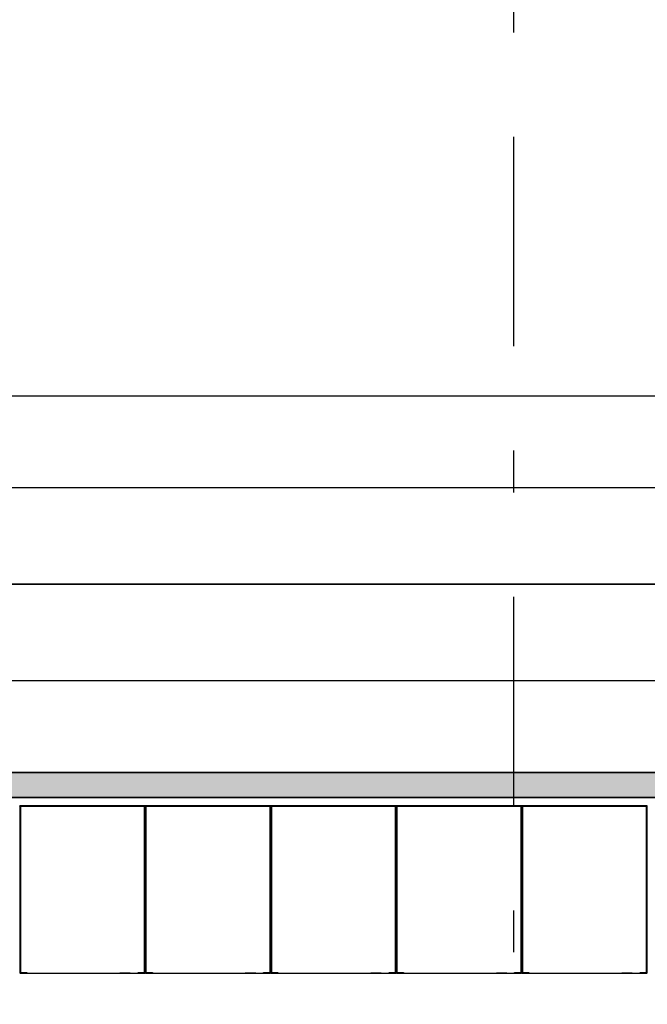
# Model space of a CAD drawing. Extents: x 2 to 87, y -108 to 11.
# Tile 214 of 256: x 12.95 to 14.45, y -15.98 to -13.63. Entities that reach past the tile are written whole.
import ezdxf

# ---------------------------------------------------------------- set-up
doc = ezdxf.new("R2010")
doc.units = 0
doc.header["$MEASUREMENT"] = 0
doc.linetypes.add('DASHDOT', pattern=[1, 0.5, -0.25, 0, -0.25])
for name, color, linetype in [('15', 7, 'CONTINUOUS'), ('16', 7, 'CONTINUOUS'), ('25', 7, 'CONTINUOUS'), ('5', 7, 'CONTINUOUS'), ('6', 7, 'CONTINUOUS')]:
    doc.layers.add(name, color=color, linetype=linetype)

msp = doc.modelspace()

# ---------------------------------------------------------------- linework, layer by layer
at = {"layer": '15', "color": 62, "linetype": 'Continuous'}
for p, q in [((18.2776, -14.5272), (12.0276, -14.5272)), ((18.2776, -14.7469), (12.0276, -14.7469)), ((18.2776, -14.9772), (12.0276, -14.9772)), ((12.0276, -14.9772), (18.2776, -14.9772)), ((12.0276, -15.2075), (18.2776, -15.2075))]:
    msp.add_line(p, q, dxfattribs=at)
at = {"layer": '16', "color": 62, "linetype": 'Continuous'}
for p, q in [((13.2468, -15.5072), (12.9484, -15.5072)), ((12.9484, -15.508), (13.2468, -15.508)), ((12.9484, -15.9064), (12.9484, -15.508)), ((12.9492, -15.5096), (12.9492, -15.9048)), ((13.2452, -15.5088), (12.95, -15.5088)), ((13.246, -15.9048), (13.246, -15.5096)), ((13.2468, -15.508), (13.2468, -15.9064)), ((13.2476, -15.9064), (13.2476, -15.508)), ((13.2476, -15.508), (13.2476, -15.9064)), ((13.5468, -15.5072), (13.2484, -15.5072)), ((13.2484, -15.508), (13.5468, -15.508)), ((13.2484, -15.9064), (13.2484, -15.508)), ((13.2492, -15.5096), (13.2492, -15.9048)), ((13.5452, -15.5088), (13.25, -15.5088)), ((13.546, -15.9048), (13.546, -15.5096)), ((13.5468, -15.508), (13.5468, -15.9064)), ((13.5476, -15.9064), (13.5476, -15.508)), ((13.5476, -15.508), (13.5476, -15.9064)), ((13.8468, -15.5072), (13.5484, -15.5072)), ((13.5484, -15.508), (13.8468, -15.508)), ((13.5484, -15.9064), (13.5484, -15.508)), ((13.5492, -15.5096), (13.5492, -15.9048)), ((13.8452, -15.5088), (13.55, -15.5088)), ((13.846, -15.9048), (13.846, -15.5096)), ((13.8468, -15.508), (13.8468, -15.9064)), ((13.8476, -15.9064), (13.8476, -15.508)), ((13.8476, -15.508), (13.8476, -15.9064)), ((14.1468, -15.5072), (13.8484, -15.5072)), ((13.8484, -15.508), (14.1468, -15.508)), ((13.8484, -15.9064), (13.8484, -15.508)), ((13.8492, -15.5096), (13.8492, -15.9048)), ((14.1452, -15.5088), (13.85, -15.5088)), ((14.146, -15.9048), (14.146, -15.5096)), ((14.1468, -15.508), (14.1468, -15.9064)), ((14.1476, -15.9064), (14.1476, -15.508)), ((14.1476, -15.508), (14.1476, -15.9064)), ((14.4468, -15.5072), (14.1484, -15.5072)), ((14.1484, -15.508), (14.4468, -15.508)), ((14.1484, -15.9064), (14.1484, -15.508)), ((14.1492, -15.5096), (14.1492, -15.9048)), ((14.4452, -15.5088), (14.15, -15.5088)), ((14.446, -15.9048), (14.446, -15.5096)), ((14.4468, -15.508), (14.4468, -15.9064)), ((12.9647, -15.9064), (12.9484, -15.9064)), ((12.9484, -15.9072), (13.2468, -15.9072)), ((12.95, -15.9056), (12.9647, -15.9056)), ((12.9647, -15.9056), (12.9647, -15.9064)), ((13.2118, -15.9077), (13.1868, -15.9077)), ((13.2088, -15.9082), (13.1898, -15.9082)), ((13.2305, -15.9064), (13.2305, -15.9056)), ((13.2305, -15.9056), (13.2452, -15.9056)), ((13.2468, -15.9064), (13.2305, -15.9064)), ((13.2647, -15.9064), (13.2484, -15.9064)), ((13.2484, -15.9072), (13.5468, -15.9072)), ((13.25, -15.9056), (13.2647, -15.9056)), ((13.2647, -15.9056), (13.2647, -15.9064)), ((13.5118, -15.9077), (13.4868, -15.9077)), ((13.5088, -15.9082), (13.4898, -15.9082)), ((13.5305, -15.9064), (13.5305, -15.9056)), ((13.5305, -15.9056), (13.5452, -15.9056)), ((13.5468, -15.9064), (13.5305, -15.9064)), ((13.5647, -15.9064), (13.5484, -15.9064)), ((13.5484, -15.9072), (13.8468, -15.9072)), ((13.55, -15.9056), (13.5647, -15.9056)), ((13.5647, -15.9056), (13.5647, -15.9064)), ((13.8118, -15.9077), (13.7868, -15.9077)), ((13.8088, -15.9082), (13.7898, -15.9082)), ((13.8305, -15.9064), (13.8305, -15.9056)), ((13.8305, -15.9056), (13.8452, -15.9056)), ((13.8468, -15.9064), (13.8305, -15.9064)), ((13.8647, -15.9064), (13.8484, -15.9064)), ((13.8484, -15.9072), (14.1468, -15.9072)), ((13.85, -15.9056), (13.8647, -15.9056)), ((13.8647, -15.9056), (13.8647, -15.9064)), ((14.1118, -15.9077), (14.0868, -15.9077)), ((14.1088, -15.9082), (14.0898, -15.9082)), ((14.1305, -15.9064), (14.1305, -15.9056)), ((14.1305, -15.9056), (14.1452, -15.9056)), ((14.1468, -15.9064), (14.1305, -15.9064)), ((14.1647, -15.9064), (14.1484, -15.9064)), ((14.1484, -15.9072), (14.4468, -15.9072)), ((14.15, -15.9056), (14.1647, -15.9056)), ((14.1647, -15.9056), (14.1647, -15.9064)), ((14.4118, -15.9077), (14.3868, -15.9077)), ((14.4088, -15.9082), (14.3898, -15.9082)), ((14.4305, -15.9064), (14.4305, -15.9056)), ((14.4305, -15.9056), (14.4452, -15.9056)), ((14.4468, -15.9064), (14.4305, -15.9064))]:
    msp.add_line(p, q, dxfattribs=at)
for points in [[(12.9483, -15.508), (12.9483, -15.5079), (12.9483, -15.5079), (12.9483, -15.5079), (12.9483, -15.5079), (12.9483, -15.5079), (12.9483, -15.5079), (12.9483, -15.5079), (12.9483, -15.5079), (12.9483, -15.5079), (12.9483, -15.5079), (12.9483, -15.5079), (12.9483, -15.5079), (12.9483, -15.5079), (12.9483, -15.5079), (12.9483, -15.5079), (12.9483, -15.5079), (12.9483, -15.5079), (12.9483, -15.5079), (12.9483, -15.5079), (12.9483, -15.5079), (12.9483, -15.5079), (12.9483, -15.5079), (12.9483, -15.5079), (12.9482, -15.5079), (12.9482, -15.5078), (12.9482, -15.5078), (12.9482, -15.5078), (12.9482, -15.5078), (12.9482, -15.5078), (12.9482, -15.5078), (12.9482, -15.5078), (12.9482, -15.5078), (12.9482, -15.5078), (12.9482, -15.5078), (12.9482, -15.5078), (12.9482, -15.5078), (12.9482, -15.5078), (12.9482, -15.5078), (12.9482, -15.5078), (12.9482, -15.5078), (12.9482, -15.5078), (12.9482, -15.5078), (12.9482, -15.5078), (12.9482, -15.5078), (12.9482, -15.5078), (12.9482, -15.5078), (12.9482, -15.5078), (12.9482, -15.5078), (12.9482, -15.5078), (12.9481, -15.5077), (12.9481, -15.5077), (12.9481, -15.5077), (12.9481, -15.5077), (12.9481, -15.5077), (12.9481, -15.5077), (12.9481, -15.5077), (12.9481, -15.5077), (12.9481, -15.5077), (12.9481, -15.5077), (12.9481, -15.5077), (12.9481, -15.5077), (12.9481, -15.5077), (12.9481, -15.5077), (12.9481, -15.5077), (12.9481, -15.5077), (12.9481, -15.5077), (12.9481, -15.5077), (12.9481, -15.5077), (12.9481, -15.5077), (12.9481, -15.5077), (12.9481, -15.5077), (12.9481, -15.5077), (12.9481, -15.5077), (12.9481, -15.5077), (12.9481, -15.5077), (12.9481, -15.5077), (12.948, -15.5076), (12.9479, -15.5075), (12.9479, -15.5075), (12.9479, -15.5075), (12.9479, -15.5075), (12.9479, -15.5075), (12.9479, -15.5075), (12.9479, -15.5075), (12.9479, -15.5075), (12.9479, -15.5075), (12.9479, -15.5075), (12.9479, -15.5075), (12.9479, -15.5075), (12.9479, -15.5075), (12.9479, -15.5075), (12.9479, -15.5075), (12.9479, -15.5075), (12.9479, -15.5075), (12.9479, -15.5075), (12.9479, -15.5075), (12.9479, -15.5075), (12.9479, -15.5075), (12.9479, -15.5075), (12.9479, -15.5075), (12.9479, -15.5075), (12.9479, -15.5075), (12.9479, -15.5075), (12.9479, -15.5075), (12.9479, -15.5075), (12.9479, -15.5075), (12.9479, -15.5075), (12.9479, -15.5075), (12.9479, -15.5075), (12.9479, -15.5075), (12.9479, -15.5075), (12.9478, -15.5074), (12.9478, -15.5074), (12.9478, -15.5074), (12.9478, -15.5074), (12.9478, -15.5074), (12.9478, -15.5074), (12.9478, -15.5074), (12.9478, -15.5074), (12.9478, -15.5074), (12.9478, -15.5074), (12.9478, -15.5074), (12.9478, -15.5074), (12.9478, -15.5074), (12.9478, -15.5074), (12.9478, -15.5074), (12.9478, -15.5074), (12.9478, -15.5074), (12.9478, -15.5074), (12.9478, -15.5074), (12.9478, -15.5074), (12.9478, -15.5074), (12.9478, -15.5074), (12.9478, -15.5074), (12.9478, -15.5074), (12.9478, -15.5074), (12.9478, -15.5074), (12.9478, -15.5074), (12.9478, -15.5074), (12.9478, -15.5074), (12.9478, -15.5074), (12.9478, -15.5074), (12.9478, -15.5074), (12.9478, -15.5074), (12.9478, -15.5074), (12.9478, -15.5074), (12.9478, -15.5074), (12.9478, -15.5074), (12.9478, -15.5074), (12.9478, -15.5074), (12.9478, -15.5074), (12.9478, -15.5074), (12.9477, -15.5073), (12.9476, -15.5073)], [(13.2468, -15.508), (13.2469, -15.5079), (13.2469, -15.5079), (13.2469, -15.5079), (13.2469, -15.5079), (13.2469, -15.5079), (13.2469, -15.5079), (13.2469, -15.5079), (13.2469, -15.5079), (13.2469, -15.5079), (13.2469, -15.5079), (13.2469, -15.5079), (13.2469, -15.5079), (13.2469, -15.5079), (13.2469, -15.5079), (13.2469, -15.5079), (13.2469, -15.5079), (13.2469, -15.5079), (13.2469, -15.5079), (13.2469, -15.5079), (13.2469, -15.5079), (13.2469, -15.5079), (13.2469, -15.5079), (13.2469, -15.5079), (13.2469, -15.5079), (13.247, -15.5078), (13.247, -15.5078), (13.247, -15.5078), (13.247, -15.5078), (13.247, -15.5078), (13.247, -15.5078), (13.247, -15.5078), (13.247, -15.5078), (13.247, -15.5078), (13.247, -15.5078), (13.247, -15.5078), (13.247, -15.5078), (13.247, -15.5078), (13.247, -15.5078), (13.247, -15.5078), (13.247, -15.5078), (13.247, -15.5078), (13.247, -15.5078), (13.247, -15.5078), (13.247, -15.5078), (13.247, -15.5078), (13.247, -15.5078), (13.247, -15.5078), (13.247, -15.5078), (13.247, -15.5078), (13.2471, -15.5077), (13.2471, -15.5077), (13.2471, -15.5077), (13.2471, -15.5077), (13.2471, -15.5077), (13.2471, -15.5077), (13.2471, -15.5077), (13.2471, -15.5077), (13.2471, -15.5077), (13.2471, -15.5077), (13.2471, -15.5077), (13.2471, -15.5077), (13.2471, -15.5077), (13.2471, -15.5077), (13.2471, -15.5077), (13.2471, -15.5077), (13.2471, -15.5077), (13.2471, -15.5077), (13.2471, -15.5077), (13.2471, -15.5077), (13.2471, -15.5077), (13.2471, -15.5077), (13.2471, -15.5077), (13.2471, -15.5077), (13.2471, -15.5077), (13.2471, -15.5077), (13.2471, -15.5077), (13.2472, -15.5076), (13.2473, -15.5075), (13.2473, -15.5075), (13.2473, -15.5075), (13.2473, -15.5075), (13.2473, -15.5075), (13.2473, -15.5075), (13.2473, -15.5075), (13.2473, -15.5075), (13.2473, -15.5075), (13.2473, -15.5075), (13.2473, -15.5075), (13.2473, -15.5075), (13.2473, -15.5075), (13.2473, -15.5075), (13.2473, -15.5075), (13.2473, -15.5075), (13.2473, -15.5075), (13.2473, -15.5075), (13.2473, -15.5075), (13.2473, -15.5075), (13.2473, -15.5075), (13.2473, -15.5075), (13.2473, -15.5075), (13.2473, -15.5075), (13.2473, -15.5075), (13.2473, -15.5075), (13.2473, -15.5075), (13.2473, -15.5075), (13.2473, -15.5075), (13.2473, -15.5075), (13.2473, -15.5075), (13.2473, -15.5075), (13.2473, -15.5075), (13.2473, -15.5075), (13.2474, -15.5074), (13.2474, -15.5074), (13.2474, -15.5074), (13.2474, -15.5074), (13.2474, -15.5074), (13.2474, -15.5074), (13.2474, -15.5074), (13.2474, -15.5074), (13.2474, -15.5074), (13.2474, -15.5074), (13.2474, -15.5074), (13.2474, -15.5074), (13.2474, -15.5074), (13.2474, -15.5074), (13.2474, -15.5074), (13.2474, -15.5074), (13.2474, -15.5074), (13.2474, -15.5074), (13.2474, -15.5074), (13.2474, -15.5074), (13.2474, -15.5074), (13.2474, -15.5074), (13.2474, -15.5074), (13.2474, -15.5074), (13.2474, -15.5074), (13.2474, -15.5074), (13.2474, -15.5074), (13.2474, -15.5074), (13.2474, -15.5074), (13.2474, -15.5074), (13.2474, -15.5074), (13.2474, -15.5074), (13.2474, -15.5074), (13.2474, -15.5074), (13.2474, -15.5074), (13.2474, -15.5074), (13.2474, -15.5074), (13.2474, -15.5074), (13.2474, -15.5074), (13.2474, -15.5074), (13.2474, -15.5074), (13.2475, -15.5073)], [(13.2483, -15.508), (13.2483, -15.5079), (13.2483, -15.5079), (13.2483, -15.5079), (13.2483, -15.5079), (13.2483, -15.5079), (13.2483, -15.5079), (13.2483, -15.5079), (13.2483, -15.5079), (13.2483, -15.5079), (13.2483, -15.5079), (13.2483, -15.5079), (13.2483, -15.5079), (13.2483, -15.5079), (13.2483, -15.5079), (13.2483, -15.5079), (13.2483, -15.5079), (13.2483, -15.5079), (13.2483, -15.5079), (13.2483, -15.5079), (13.2483, -15.5079), (13.2483, -15.5079), (13.2483, -15.5079), (13.2483, -15.5079), (13.2482, -15.5079), (13.2482, -15.5078), (13.2482, -15.5078), (13.2482, -15.5078), (13.2482, -15.5078), (13.2482, -15.5078), (13.2482, -15.5078), (13.2482, -15.5078), (13.2482, -15.5078), (13.2482, -15.5078), (13.2482, -15.5078), (13.2482, -15.5078), (13.2482, -15.5078), (13.2482, -15.5078), (13.2482, -15.5078), (13.2482, -15.5078), (13.2482, -15.5078), (13.2482, -15.5078), (13.2482, -15.5078), (13.2482, -15.5078), (13.2482, -15.5078), (13.2482, -15.5078), (13.2482, -15.5078), (13.2482, -15.5078), (13.2482, -15.5078), (13.2482, -15.5078), (13.2481, -15.5077), (13.2481, -15.5077), (13.2481, -15.5077), (13.2481, -15.5077), (13.2481, -15.5077), (13.2481, -15.5077), (13.2481, -15.5077), (13.2481, -15.5077), (13.2481, -15.5077), (13.2481, -15.5077), (13.2481, -15.5077), (13.2481, -15.5077), (13.2481, -15.5077), (13.2481, -15.5077), (13.2481, -15.5077), (13.2481, -15.5077), (13.2481, -15.5077), (13.2481, -15.5077), (13.2481, -15.5077), (13.2481, -15.5077), (13.2481, -15.5077), (13.2481, -15.5077), (13.2481, -15.5077), (13.2481, -15.5077), (13.2481, -15.5077), (13.2481, -15.5077), (13.2481, -15.5077), (13.248, -15.5076), (13.2479, -15.5075), (13.2479, -15.5075), (13.2479, -15.5075), (13.2479, -15.5075), (13.2479, -15.5075), (13.2479, -15.5075), (13.2479, -15.5075), (13.2479, -15.5075), (13.2479, -15.5075), (13.2479, -15.5075), (13.2479, -15.5075), (13.2479, -15.5075), (13.2479, -15.5075), (13.2479, -15.5075), (13.2479, -15.5075), (13.2479, -15.5075), (13.2479, -15.5075), (13.2479, -15.5075), (13.2479, -15.5075), (13.2479, -15.5075), (13.2479, -15.5075), (13.2479, -15.5075), (13.2479, -15.5075), (13.2479, -15.5075), (13.2479, -15.5075), (13.2479, -15.5075), (13.2479, -15.5075), (13.2479, -15.5075), (13.2479, -15.5075), (13.2479, -15.5075), (13.2479, -15.5075), (13.2479, -15.5075), (13.2479, -15.5075), (13.2479, -15.5075), (13.2478, -15.5074), (13.2478, -15.5074), (13.2478, -15.5074), (13.2478, -15.5074), (13.2478, -15.5074), (13.2478, -15.5074), (13.2478, -15.5074), (13.2478, -15.5074), (13.2478, -15.5074), (13.2478, -15.5074), (13.2478, -15.5074), (13.2478, -15.5074), (13.2478, -15.5074), (13.2478, -15.5074), (13.2478, -15.5074), (13.2478, -15.5074), (13.2478, -15.5074), (13.2478, -15.5074), (13.2478, -15.5074), (13.2478, -15.5074), (13.2478, -15.5074), (13.2478, -15.5074), (13.2478, -15.5074), (13.2478, -15.5074), (13.2478, -15.5074), (13.2478, -15.5074), (13.2478, -15.5074), (13.2478, -15.5074), (13.2478, -15.5074), (13.2478, -15.5074), (13.2478, -15.5074), (13.2478, -15.5074), (13.2478, -15.5074), (13.2478, -15.5074), (13.2478, -15.5074), (13.2478, -15.5074), (13.2478, -15.5074), (13.2478, -15.5074), (13.2478, -15.5074), (13.2478, -15.5074), (13.2478, -15.5074), (13.2477, -15.5073), (13.2476, -15.5073)], [(13.5468, -15.508), (13.5469, -15.5079), (13.5469, -15.5079), (13.5469, -15.5079), (13.5469, -15.5079), (13.5469, -15.5079), (13.5469, -15.5079), (13.5469, -15.5079), (13.5469, -15.5079), (13.5469, -15.5079), (13.5469, -15.5079), (13.5469, -15.5079), (13.5469, -15.5079), (13.5469, -15.5079), (13.5469, -15.5079), (13.5469, -15.5079), (13.5469, -15.5079), (13.5469, -15.5079), (13.5469, -15.5079), (13.5469, -15.5079), (13.5469, -15.5079), (13.5469, -15.5079), (13.5469, -15.5079), (13.5469, -15.5079), (13.5469, -15.5079), (13.547, -15.5078), (13.547, -15.5078), (13.547, -15.5078), (13.547, -15.5078), (13.547, -15.5078), (13.547, -15.5078), (13.547, -15.5078), (13.547, -15.5078), (13.547, -15.5078), (13.547, -15.5078), (13.547, -15.5078), (13.547, -15.5078), (13.547, -15.5078), (13.547, -15.5078), (13.547, -15.5078), (13.547, -15.5078), (13.547, -15.5078), (13.547, -15.5078), (13.547, -15.5078), (13.547, -15.5078), (13.547, -15.5078), (13.547, -15.5078), (13.547, -15.5078), (13.547, -15.5078), (13.547, -15.5078), (13.5471, -15.5077), (13.5471, -15.5077), (13.5471, -15.5077), (13.5471, -15.5077), (13.5471, -15.5077), (13.5471, -15.5077), (13.5471, -15.5077), (13.5471, -15.5077), (13.5471, -15.5077), (13.5471, -15.5077), (13.5471, -15.5077), (13.5471, -15.5077), (13.5471, -15.5077), (13.5471, -15.5077), (13.5471, -15.5077), (13.5471, -15.5077), (13.5471, -15.5077), (13.5471, -15.5077), (13.5471, -15.5077), (13.5471, -15.5077), (13.5471, -15.5077), (13.5471, -15.5077), (13.5471, -15.5077), (13.5471, -15.5077), (13.5471, -15.5077), (13.5471, -15.5077), (13.5471, -15.5077), (13.5472, -15.5076), (13.5473, -15.5075), (13.5473, -15.5075), (13.5473, -15.5075), (13.5473, -15.5075), (13.5473, -15.5075), (13.5473, -15.5075), (13.5473, -15.5075), (13.5473, -15.5075), (13.5473, -15.5075), (13.5473, -15.5075), (13.5473, -15.5075), (13.5473, -15.5075), (13.5473, -15.5075), (13.5473, -15.5075), (13.5473, -15.5075), (13.5473, -15.5075), (13.5473, -15.5075), (13.5473, -15.5075), (13.5473, -15.5075), (13.5473, -15.5075), (13.5473, -15.5075), (13.5473, -15.5075), (13.5473, -15.5075), (13.5473, -15.5075), (13.5473, -15.5075), (13.5473, -15.5075), (13.5473, -15.5075), (13.5473, -15.5075), (13.5473, -15.5075), (13.5473, -15.5075), (13.5473, -15.5075), (13.5473, -15.5075), (13.5473, -15.5075), (13.5473, -15.5075), (13.5474, -15.5074), (13.5474, -15.5074), (13.5474, -15.5074), (13.5474, -15.5074), (13.5474, -15.5074), (13.5474, -15.5074), (13.5474, -15.5074), (13.5474, -15.5074), (13.5474, -15.5074), (13.5474, -15.5074), (13.5474, -15.5074), (13.5474, -15.5074), (13.5474, -15.5074), (13.5474, -15.5074), (13.5474, -15.5074), (13.5474, -15.5074), (13.5474, -15.5074), (13.5474, -15.5074), (13.5474, -15.5074), (13.5474, -15.5074), (13.5474, -15.5074), (13.5474, -15.5074), (13.5474, -15.5074), (13.5474, -15.5074), (13.5474, -15.5074), (13.5474, -15.5074), (13.5474, -15.5074), (13.5474, -15.5074), (13.5474, -15.5074), (13.5474, -15.5074), (13.5474, -15.5074), (13.5474, -15.5074), (13.5474, -15.5074), (13.5474, -15.5074), (13.5474, -15.5074), (13.5474, -15.5074), (13.5474, -15.5074), (13.5474, -15.5074), (13.5474, -15.5074), (13.5474, -15.5074), (13.5474, -15.5074), (13.5475, -15.5073), (13.5476, -15.5072)], [(13.5483, -15.508), (13.5483, -15.5079), (13.5483, -15.5079), (13.5483, -15.5079), (13.5483, -15.5079), (13.5483, -15.5079), (13.5483, -15.5079), (13.5483, -15.5079), (13.5483, -15.5079), (13.5483, -15.5079), (13.5483, -15.5079), (13.5483, -15.5079), (13.5483, -15.5079), (13.5483, -15.5079), (13.5483, -15.5079), (13.5483, -15.5079), (13.5483, -15.5079), (13.5483, -15.5079), (13.5483, -15.5079), (13.5483, -15.5079), (13.5483, -15.5079), (13.5483, -15.5079), (13.5483, -15.5079), (13.5483, -15.5079), (13.5482, -15.5079), (13.5482, -15.5078), (13.5482, -15.5078), (13.5482, -15.5078), (13.5482, -15.5078), (13.5482, -15.5078), (13.5482, -15.5078), (13.5482, -15.5078), (13.5482, -15.5078), (13.5482, -15.5078), (13.5482, -15.5078), (13.5482, -15.5078), (13.5482, -15.5078), (13.5482, -15.5078), (13.5482, -15.5078), (13.5482, -15.5078), (13.5482, -15.5078), (13.5482, -15.5078), (13.5482, -15.5078), (13.5482, -15.5078), (13.5482, -15.5078), (13.5482, -15.5078), (13.5482, -15.5078), (13.5482, -15.5078), (13.5482, -15.5078), (13.5482, -15.5078), (13.5481, -15.5077), (13.5481, -15.5077), (13.5481, -15.5077), (13.5481, -15.5077), (13.5481, -15.5077), (13.5481, -15.5077), (13.5481, -15.5077), (13.5481, -15.5077), (13.5481, -15.5077), (13.5481, -15.5077), (13.5481, -15.5077), (13.5481, -15.5077), (13.5481, -15.5077), (13.5481, -15.5077), (13.5481, -15.5077), (13.5481, -15.5077), (13.5481, -15.5077), (13.5481, -15.5077), (13.5481, -15.5077), (13.5481, -15.5077), (13.5481, -15.5077), (13.5481, -15.5077), (13.5481, -15.5077), (13.5481, -15.5077), (13.5481, -15.5077), (13.5481, -15.5077), (13.5481, -15.5077), (13.548, -15.5076), (13.5479, -15.5075), (13.5479, -15.5075), (13.5479, -15.5075), (13.5479, -15.5075), (13.5479, -15.5075), (13.5479, -15.5075), (13.5479, -15.5075), (13.5479, -15.5075), (13.5479, -15.5075), (13.5479, -15.5075), (13.5479, -15.5075), (13.5479, -15.5075), (13.5479, -15.5075), (13.5479, -15.5075), (13.5479, -15.5075), (13.5479, -15.5075), (13.5479, -15.5075), (13.5479, -15.5075), (13.5479, -15.5075), (13.5479, -15.5075), (13.5479, -15.5075), (13.5479, -15.5075), (13.5479, -15.5075), (13.5479, -15.5075), (13.5479, -15.5075), (13.5479, -15.5075), (13.5479, -15.5075), (13.5479, -15.5075), (13.5479, -15.5075), (13.5479, -15.5075), (13.5479, -15.5075), (13.5479, -15.5075), (13.5479, -15.5075), (13.5479, -15.5075), (13.5478, -15.5074), (13.5478, -15.5074), (13.5478, -15.5074), (13.5478, -15.5074), (13.5478, -15.5074), (13.5478, -15.5074), (13.5478, -15.5074), (13.5478, -15.5074), (13.5478, -15.5074), (13.5478, -15.5074), (13.5478, -15.5074), (13.5478, -15.5074), (13.5478, -15.5074), (13.5478, -15.5074), (13.5478, -15.5074), (13.5478, -15.5074), (13.5478, -15.5074), (13.5478, -15.5074), (13.5478, -15.5074), (13.5478, -15.5074), (13.5478, -15.5074), (13.5478, -15.5074), (13.5478, -15.5074), (13.5478, -15.5074), (13.5478, -15.5074), (13.5478, -15.5074), (13.5478, -15.5074), (13.5478, -15.5074), (13.5478, -15.5074), (13.5478, -15.5074), (13.5478, -15.5074), (13.5478, -15.5074), (13.5478, -15.5074), (13.5478, -15.5074), (13.5478, -15.5074), (13.5478, -15.5074), (13.5478, -15.5074), (13.5478, -15.5074), (13.5478, -15.5074), (13.5478, -15.5074), (13.5478, -15.5074), (13.5477, -15.5073), (13.5476, -15.5073)], [(13.8468, -15.508), (13.8469, -15.5079), (13.8469, -15.5079), (13.8469, -15.5079), (13.8469, -15.5079), (13.8469, -15.5079), (13.8469, -15.5079), (13.8469, -15.5079), (13.8469, -15.5079), (13.8469, -15.5079), (13.8469, -15.5079), (13.8469, -15.5079), (13.8469, -15.5079), (13.8469, -15.5079), (13.8469, -15.5079), (13.8469, -15.5079), (13.8469, -15.5079), (13.8469, -15.5079), (13.8469, -15.5079), (13.8469, -15.5079), (13.8469, -15.5079), (13.8469, -15.5079), (13.8469, -15.5079), (13.8469, -15.5079), (13.8469, -15.5079), (13.847, -15.5078), (13.847, -15.5078), (13.847, -15.5078), (13.847, -15.5078), (13.847, -15.5078), (13.847, -15.5078), (13.847, -15.5078), (13.847, -15.5078), (13.847, -15.5078), (13.847, -15.5078), (13.847, -15.5078), (13.847, -15.5078), (13.847, -15.5078), (13.847, -15.5078), (13.847, -15.5078), (13.847, -15.5078), (13.847, -15.5078), (13.847, -15.5078), (13.847, -15.5078), (13.847, -15.5078), (13.847, -15.5078), (13.847, -15.5078), (13.847, -15.5078), (13.847, -15.5078), (13.847, -15.5078), (13.8471, -15.5077), (13.8471, -15.5077), (13.8471, -15.5077), (13.8471, -15.5077), (13.8471, -15.5077), (13.8471, -15.5077), (13.8471, -15.5077), (13.8471, -15.5077), (13.8471, -15.5077), (13.8471, -15.5077), (13.8471, -15.5077), (13.8471, -15.5077), (13.8471, -15.5077), (13.8471, -15.5077), (13.8471, -15.5077), (13.8471, -15.5077), (13.8471, -15.5077), (13.8471, -15.5077), (13.8471, -15.5077), (13.8471, -15.5077), (13.8471, -15.5077), (13.8471, -15.5077), (13.8471, -15.5077), (13.8471, -15.5077), (13.8471, -15.5077), (13.8471, -15.5077), (13.8471, -15.5077), (13.8472, -15.5076), (13.8473, -15.5075), (13.8473, -15.5075), (13.8473, -15.5075), (13.8473, -15.5075), (13.8473, -15.5075), (13.8473, -15.5075), (13.8473, -15.5075), (13.8473, -15.5075), (13.8473, -15.5075), (13.8473, -15.5075), (13.8473, -15.5075), (13.8473, -15.5075), (13.8473, -15.5075), (13.8473, -15.5075), (13.8473, -15.5075), (13.8473, -15.5075), (13.8473, -15.5075), (13.8473, -15.5075), (13.8473, -15.5075), (13.8473, -15.5075), (13.8473, -15.5075), (13.8473, -15.5075), (13.8473, -15.5075), (13.8473, -15.5075), (13.8473, -15.5075), (13.8473, -15.5075), (13.8473, -15.5075), (13.8473, -15.5075), (13.8473, -15.5075), (13.8473, -15.5075), (13.8473, -15.5075), (13.8473, -15.5075), (13.8473, -15.5075), (13.8473, -15.5075), (13.8474, -15.5074), (13.8474, -15.5074), (13.8474, -15.5074), (13.8474, -15.5074), (13.8474, -15.5074), (13.8474, -15.5074), (13.8474, -15.5074), (13.8474, -15.5074), (13.8474, -15.5074), (13.8474, -15.5074), (13.8474, -15.5074), (13.8474, -15.5074), (13.8474, -15.5074), (13.8474, -15.5074), (13.8474, -15.5074), (13.8474, -15.5074), (13.8474, -15.5074), (13.8474, -15.5074), (13.8474, -15.5074), (13.8474, -15.5074), (13.8474, -15.5074), (13.8474, -15.5074), (13.8474, -15.5074), (13.8474, -15.5074), (13.8474, -15.5074), (13.8474, -15.5074), (13.8474, -15.5074), (13.8474, -15.5074), (13.8474, -15.5074), (13.8474, -15.5074), (13.8474, -15.5074), (13.8474, -15.5074), (13.8474, -15.5074), (13.8474, -15.5074), (13.8474, -15.5074), (13.8474, -15.5074), (13.8474, -15.5074), (13.8474, -15.5074), (13.8474, -15.5074), (13.8474, -15.5074), (13.8474, -15.5074), (13.8475, -15.5073), (13.8476, -15.5072)], [(13.8483, -15.508), (13.8483, -15.5079), (13.8483, -15.5079), (13.8483, -15.5079), (13.8483, -15.5079), (13.8483, -15.5079), (13.8483, -15.5079), (13.8483, -15.5079), (13.8483, -15.5079), (13.8483, -15.5079), (13.8483, -15.5079), (13.8483, -15.5079), (13.8483, -15.5079), (13.8483, -15.5079), (13.8483, -15.5079), (13.8483, -15.5079), (13.8483, -15.5079), (13.8483, -15.5079), (13.8483, -15.5079), (13.8483, -15.5079), (13.8483, -15.5079), (13.8483, -15.5079), (13.8483, -15.5079), (13.8483, -15.5079), (13.8482, -15.5079), (13.8482, -15.5078), (13.8482, -15.5078), (13.8482, -15.5078), (13.8482, -15.5078), (13.8482, -15.5078), (13.8482, -15.5078), (13.8482, -15.5078), (13.8482, -15.5078), (13.8482, -15.5078), (13.8482, -15.5078), (13.8482, -15.5078), (13.8482, -15.5078), (13.8482, -15.5078), (13.8482, -15.5078), (13.8482, -15.5078), (13.8482, -15.5078), (13.8482, -15.5078), (13.8482, -15.5078), (13.8482, -15.5078), (13.8482, -15.5078), (13.8482, -15.5078), (13.8482, -15.5078), (13.8482, -15.5078), (13.8482, -15.5078), (13.8482, -15.5078), (13.8481, -15.5077), (13.8481, -15.5077), (13.8481, -15.5077), (13.8481, -15.5077), (13.8481, -15.5077), (13.8481, -15.5077), (13.8481, -15.5077), (13.8481, -15.5077), (13.8481, -15.5077), (13.8481, -15.5077), (13.8481, -15.5077), (13.8481, -15.5077), (13.8481, -15.5077), (13.8481, -15.5077), (13.8481, -15.5077), (13.8481, -15.5077), (13.8481, -15.5077), (13.8481, -15.5077), (13.8481, -15.5077), (13.8481, -15.5077), (13.8481, -15.5077), (13.8481, -15.5077), (13.8481, -15.5077), (13.8481, -15.5077), (13.8481, -15.5077), (13.8481, -15.5077), (13.8481, -15.5077), (13.848, -15.5076), (13.8479, -15.5075), (13.8479, -15.5075), (13.8479, -15.5075), (13.8479, -15.5075), (13.8479, -15.5075), (13.8479, -15.5075), (13.8479, -15.5075), (13.8479, -15.5075), (13.8479, -15.5075), (13.8479, -15.5075), (13.8479, -15.5075), (13.8479, -15.5075), (13.8479, -15.5075), (13.8479, -15.5075), (13.8479, -15.5075), (13.8479, -15.5075), (13.8479, -15.5075), (13.8479, -15.5075), (13.8479, -15.5075), (13.8479, -15.5075), (13.8479, -15.5075), (13.8479, -15.5075), (13.8479, -15.5075), (13.8479, -15.5075), (13.8479, -15.5075), (13.8479, -15.5075), (13.8479, -15.5075), (13.8479, -15.5075), (13.8479, -15.5075), (13.8479, -15.5075), (13.8479, -15.5075), (13.8479, -15.5075), (13.8479, -15.5075), (13.8479, -15.5075), (13.8478, -15.5074), (13.8478, -15.5074), (13.8478, -15.5074), (13.8478, -15.5074), (13.8478, -15.5074), (13.8478, -15.5074), (13.8478, -15.5074), (13.8478, -15.5074), (13.8478, -15.5074), (13.8478, -15.5074), (13.8478, -15.5074), (13.8478, -15.5074), (13.8478, -15.5074), (13.8478, -15.5074), (13.8478, -15.5074), (13.8478, -15.5074), (13.8478, -15.5074), (13.8478, -15.5074), (13.8478, -15.5074), (13.8478, -15.5074), (13.8478, -15.5074), (13.8478, -15.5074), (13.8478, -15.5074), (13.8478, -15.5074), (13.8478, -15.5074), (13.8478, -15.5074), (13.8478, -15.5074), (13.8478, -15.5074), (13.8478, -15.5074), (13.8478, -15.5074), (13.8478, -15.5074), (13.8478, -15.5074), (13.8478, -15.5074), (13.8478, -15.5074), (13.8478, -15.5074), (13.8478, -15.5074), (13.8478, -15.5074), (13.8478, -15.5074), (13.8478, -15.5074), (13.8478, -15.5074), (13.8478, -15.5074), (13.8477, -15.5073), (13.8476, -15.5073)], [(14.1468, -15.508), (14.1469, -15.5079), (14.1469, -15.5079), (14.1469, -15.5079), (14.1469, -15.5079), (14.1469, -15.5079), (14.1469, -15.5079), (14.1469, -15.5079), (14.1469, -15.5079), (14.1469, -15.5079), (14.1469, -15.5079), (14.1469, -15.5079), (14.1469, -15.5079), (14.1469, -15.5079), (14.1469, -15.5079), (14.1469, -15.5079), (14.1469, -15.5079), (14.1469, -15.5079), (14.1469, -15.5079), (14.1469, -15.5079), (14.1469, -15.5079), (14.1469, -15.5079), (14.1469, -15.5079), (14.1469, -15.5079), (14.1469, -15.5079), (14.147, -15.5078), (14.147, -15.5078), (14.147, -15.5078), (14.147, -15.5078), (14.147, -15.5078), (14.147, -15.5078), (14.147, -15.5078), (14.147, -15.5078), (14.147, -15.5078), (14.147, -15.5078), (14.147, -15.5078), (14.147, -15.5078), (14.147, -15.5078), (14.147, -15.5078), (14.147, -15.5078), (14.147, -15.5078), (14.147, -15.5078), (14.147, -15.5078), (14.147, -15.5078), (14.147, -15.5078), (14.147, -15.5078), (14.147, -15.5078), (14.147, -15.5078), (14.147, -15.5078), (14.147, -15.5078), (14.1471, -15.5077), (14.1471, -15.5077), (14.1471, -15.5077), (14.1471, -15.5077), (14.1471, -15.5077), (14.1471, -15.5077), (14.1471, -15.5077), (14.1471, -15.5077), (14.1471, -15.5077), (14.1471, -15.5077), (14.1471, -15.5077), (14.1471, -15.5077), (14.1471, -15.5077), (14.1471, -15.5077), (14.1471, -15.5077), (14.1471, -15.5077), (14.1471, -15.5077), (14.1471, -15.5077), (14.1471, -15.5077), (14.1471, -15.5077), (14.1471, -15.5077), (14.1471, -15.5077), (14.1471, -15.5077), (14.1471, -15.5077), (14.1471, -15.5077), (14.1471, -15.5077), (14.1471, -15.5077), (14.1472, -15.5076), (14.1473, -15.5075), (14.1473, -15.5075), (14.1473, -15.5075), (14.1473, -15.5075), (14.1473, -15.5075), (14.1473, -15.5075), (14.1473, -15.5075), (14.1473, -15.5075), (14.1473, -15.5075), (14.1473, -15.5075), (14.1473, -15.5075), (14.1473, -15.5075), (14.1473, -15.5075), (14.1473, -15.5075), (14.1473, -15.5075), (14.1473, -15.5075), (14.1473, -15.5075), (14.1473, -15.5075), (14.1473, -15.5075), (14.1473, -15.5075), (14.1473, -15.5075), (14.1473, -15.5075), (14.1473, -15.5075), (14.1473, -15.5075), (14.1473, -15.5075), (14.1473, -15.5075), (14.1473, -15.5075), (14.1473, -15.5075), (14.1473, -15.5075), (14.1473, -15.5075), (14.1473, -15.5075), (14.1473, -15.5075), (14.1473, -15.5075), (14.1473, -15.5075), (14.1474, -15.5074), (14.1474, -15.5074), (14.1474, -15.5074), (14.1474, -15.5074), (14.1474, -15.5074), (14.1474, -15.5074), (14.1474, -15.5074), (14.1474, -15.5074), (14.1474, -15.5074), (14.1474, -15.5074), (14.1474, -15.5074), (14.1474, -15.5074), (14.1474, -15.5074), (14.1474, -15.5074), (14.1474, -15.5074), (14.1474, -15.5074), (14.1474, -15.5074), (14.1474, -15.5074), (14.1474, -15.5074), (14.1474, -15.5074), (14.1474, -15.5074), (14.1474, -15.5074), (14.1474, -15.5074), (14.1474, -15.5074), (14.1474, -15.5074), (14.1474, -15.5074), (14.1474, -15.5074), (14.1474, -15.5074), (14.1474, -15.5074), (14.1474, -15.5074), (14.1474, -15.5074), (14.1474, -15.5074), (14.1474, -15.5074), (14.1474, -15.5074), (14.1474, -15.5074), (14.1474, -15.5074), (14.1474, -15.5074), (14.1474, -15.5074), (14.1474, -15.5074), (14.1474, -15.5074), (14.1474, -15.5074), (14.1475, -15.5073), (14.1476, -15.5072)], [(14.1483, -15.508), (14.1483, -15.5079), (14.1483, -15.5079), (14.1483, -15.5079), (14.1483, -15.5079), (14.1483, -15.5079), (14.1483, -15.5079), (14.1483, -15.5079), (14.1483, -15.5079), (14.1483, -15.5079), (14.1483, -15.5079), (14.1483, -15.5079), (14.1483, -15.5079), (14.1483, -15.5079), (14.1483, -15.5079), (14.1483, -15.5079), (14.1483, -15.5079), (14.1483, -15.5079), (14.1483, -15.5079), (14.1483, -15.5079), (14.1483, -15.5079), (14.1483, -15.5079), (14.1483, -15.5079), (14.1483, -15.5079), (14.1482, -15.5079), (14.1482, -15.5078), (14.1482, -15.5078), (14.1482, -15.5078), (14.1482, -15.5078), (14.1482, -15.5078), (14.1482, -15.5078), (14.1482, -15.5078), (14.1482, -15.5078), (14.1482, -15.5078), (14.1482, -15.5078), (14.1482, -15.5078), (14.1482, -15.5078), (14.1482, -15.5078), (14.1482, -15.5078), (14.1482, -15.5078), (14.1482, -15.5078), (14.1482, -15.5078), (14.1482, -15.5078), (14.1482, -15.5078), (14.1482, -15.5078), (14.1482, -15.5078), (14.1482, -15.5078), (14.1482, -15.5078), (14.1482, -15.5078), (14.1482, -15.5078), (14.1481, -15.5077), (14.1481, -15.5077), (14.1481, -15.5077), (14.1481, -15.5077), (14.1481, -15.5077), (14.1481, -15.5077), (14.1481, -15.5077), (14.1481, -15.5077), (14.1481, -15.5077), (14.1481, -15.5077), (14.1481, -15.5077), (14.1481, -15.5077), (14.1481, -15.5077), (14.1481, -15.5077), (14.1481, -15.5077), (14.1481, -15.5077), (14.1481, -15.5077), (14.1481, -15.5077), (14.1481, -15.5077), (14.1481, -15.5077), (14.1481, -15.5077), (14.1481, -15.5077), (14.1481, -15.5077), (14.1481, -15.5077), (14.1481, -15.5077), (14.1481, -15.5077), (14.1481, -15.5077), (14.148, -15.5076), (14.1479, -15.5075), (14.1479, -15.5075), (14.1479, -15.5075), (14.1479, -15.5075), (14.1479, -15.5075), (14.1479, -15.5075), (14.1479, -15.5075), (14.1479, -15.5075), (14.1479, -15.5075), (14.1479, -15.5075), (14.1479, -15.5075), (14.1479, -15.5075), (14.1479, -15.5075), (14.1479, -15.5075), (14.1479, -15.5075), (14.1479, -15.5075), (14.1479, -15.5075), (14.1479, -15.5075), (14.1479, -15.5075), (14.1479, -15.5075), (14.1479, -15.5075), (14.1479, -15.5075), (14.1479, -15.5075), (14.1479, -15.5075), (14.1479, -15.5075), (14.1479, -15.5075), (14.1479, -15.5075), (14.1479, -15.5075), (14.1479, -15.5075), (14.1479, -15.5075), (14.1479, -15.5075), (14.1479, -15.5075), (14.1479, -15.5075), (14.1479, -15.5075), (14.1478, -15.5074), (14.1478, -15.5074), (14.1478, -15.5074), (14.1478, -15.5074), (14.1478, -15.5074), (14.1478, -15.5074), (14.1478, -15.5074), (14.1478, -15.5074), (14.1478, -15.5074), (14.1478, -15.5074), (14.1478, -15.5074), (14.1478, -15.5074), (14.1478, -15.5074), (14.1478, -15.5074), (14.1478, -15.5074), (14.1478, -15.5074), (14.1478, -15.5074), (14.1478, -15.5074), (14.1478, -15.5074), (14.1478, -15.5074), (14.1478, -15.5074), (14.1478, -15.5074), (14.1478, -15.5074), (14.1478, -15.5074), (14.1478, -15.5074), (14.1478, -15.5074), (14.1478, -15.5074), (14.1478, -15.5074), (14.1478, -15.5074), (14.1478, -15.5074), (14.1478, -15.5074), (14.1478, -15.5074), (14.1478, -15.5074), (14.1478, -15.5074), (14.1478, -15.5074), (14.1478, -15.5074), (14.1478, -15.5074), (14.1478, -15.5074), (14.1478, -15.5074), (14.1478, -15.5074), (14.1478, -15.5074), (14.1477, -15.5073)], [(14.4468, -15.508), (14.4469, -15.5079), (14.4469, -15.5079), (14.4469, -15.5079), (14.4469, -15.5079), (14.4469, -15.5079), (14.4469, -15.5079), (14.4469, -15.5079), (14.4469, -15.5079), (14.4469, -15.5079), (14.4469, -15.5079), (14.4469, -15.5079), (14.4469, -15.5079), (14.4469, -15.5079), (14.4469, -15.5079), (14.4469, -15.5079), (14.4469, -15.5079), (14.4469, -15.5079), (14.4469, -15.5079), (14.4469, -15.5079), (14.4469, -15.5079), (14.4469, -15.5079), (14.4469, -15.5079), (14.4469, -15.5079), (14.4469, -15.5079), (14.447, -15.5078), (14.447, -15.5078), (14.447, -15.5078), (14.447, -15.5078), (14.447, -15.5078), (14.447, -15.5078), (14.447, -15.5078), (14.447, -15.5078), (14.447, -15.5078), (14.447, -15.5078), (14.447, -15.5078), (14.447, -15.5078), (14.447, -15.5078), (14.447, -15.5078), (14.447, -15.5078), (14.447, -15.5078), (14.447, -15.5078), (14.447, -15.5078), (14.447, -15.5078), (14.447, -15.5078), (14.447, -15.5078), (14.447, -15.5078), (14.447, -15.5078), (14.447, -15.5078), (14.447, -15.5078), (14.4471, -15.5077), (14.4471, -15.5077), (14.4471, -15.5077), (14.4471, -15.5077), (14.4471, -15.5077), (14.4471, -15.5077), (14.4471, -15.5077), (14.4471, -15.5077), (14.4471, -15.5077), (14.4471, -15.5077), (14.4471, -15.5077), (14.4471, -15.5077), (14.4471, -15.5077), (14.4471, -15.5077), (14.4471, -15.5077), (14.4471, -15.5077), (14.4471, -15.5077), (14.4471, -15.5077), (14.4471, -15.5077), (14.4471, -15.5077), (14.4471, -15.5077), (14.4471, -15.5077), (14.4471, -15.5077), (14.4471, -15.5077), (14.4471, -15.5077), (14.4471, -15.5077), (14.4471, -15.5077), (14.4472, -15.5076), (14.4473, -15.5075), (14.4473, -15.5075), (14.4473, -15.5075), (14.4473, -15.5075), (14.4473, -15.5075), (14.4473, -15.5075), (14.4473, -15.5075), (14.4473, -15.5075), (14.4473, -15.5075), (14.4473, -15.5075), (14.4473, -15.5075), (14.4473, -15.5075), (14.4473, -15.5075), (14.4473, -15.5075), (14.4473, -15.5075), (14.4473, -15.5075), (14.4473, -15.5075), (14.4473, -15.5075), (14.4473, -15.5075), (14.4473, -15.5075), (14.4473, -15.5075), (14.4473, -15.5075), (14.4473, -15.5075), (14.4473, -15.5075), (14.4473, -15.5075), (14.4473, -15.5075), (14.4473, -15.5075), (14.4473, -15.5075), (14.4473, -15.5075), (14.4473, -15.5075), (14.4473, -15.5075), (14.4473, -15.5075), (14.4473, -15.5075), (14.4473, -15.5075), (14.4474, -15.5074), (14.4474, -15.5074), (14.4474, -15.5074), (14.4474, -15.5074), (14.4474, -15.5074), (14.4474, -15.5074), (14.4474, -15.5074), (14.4474, -15.5074), (14.4474, -15.5074), (14.4474, -15.5074), (14.4474, -15.5074), (14.4474, -15.5074), (14.4474, -15.5074), (14.4474, -15.5074), (14.4474, -15.5074), (14.4474, -15.5074), (14.4474, -15.5074), (14.4474, -15.5074), (14.4474, -15.5074), (14.4474, -15.5074), (14.4474, -15.5074), (14.4474, -15.5074), (14.4474, -15.5074), (14.4474, -15.5074), (14.4474, -15.5074), (14.4474, -15.5074), (14.4474, -15.5074), (14.4474, -15.5074), (14.4474, -15.5074), (14.4474, -15.5074), (14.4474, -15.5074), (14.4474, -15.5074), (14.4474, -15.5074), (14.4474, -15.5074), (14.4474, -15.5074), (14.4474, -15.5074), (14.4474, -15.5074), (14.4474, -15.5074), (14.4474, -15.5074), (14.4474, -15.5074), (14.4474, -15.5074), (14.4475, -15.5073), (14.4476, -15.5072)]]:
    msp.add_lwpolyline(points, dxfattribs=at)
for centre, start, end in [((12.9484, -15.508), 90, 180), ((12.95, -15.5096), 90, 180), ((13.2452, -15.5096), 360, 90), ((13.2468, -15.508), 360, 90), ((13.2484, -15.508), 90, 180), ((13.25, -15.5096), 90, 180), ((13.5452, -15.5096), 360, 90), ((13.5468, -15.508), 360, 90), ((13.5484, -15.508), 90, 180), ((13.55, -15.5096), 90, 180), ((13.8452, -15.5096), 360, 90), ((13.8468, -15.508), 360, 90), ((13.8484, -15.508), 90, 180), ((13.85, -15.5096), 90, 180), ((14.1452, -15.5096), 360, 90), ((14.1468, -15.508), 360, 90), ((14.1484, -15.508), 90, 180), ((14.15, -15.5096), 90, 180), ((14.4452, -15.5096), 360, 90), ((14.4468, -15.508), 360, 90), ((12.9484, -15.9064), 180, 270), ((12.95, -15.9048), 180, 270), ((13.2452, -15.9048), 270, 360), ((13.2468, -15.9064), 270, 360), ((13.2484, -15.9064), 180, 270), ((13.25, -15.9048), 180, 270), ((13.5452, -15.9048), 270, 360), ((13.5468, -15.9064), 270, 360), ((13.5484, -15.9064), 180, 270), ((13.55, -15.9048), 180, 270), ((13.8452, -15.9048), 270, 360), ((13.8468, -15.9064), 270, 360), ((13.8484, -15.9064), 180, 270), ((13.85, -15.9048), 180, 270), ((14.1452, -15.9048), 270, 360), ((14.1468, -15.9064), 270, 360), ((14.1484, -15.9064), 180, 270), ((14.15, -15.9048), 180, 270), ((14.4452, -15.9048), 270, 360), ((14.4468, -15.9064), 270, 360)]:
    msp.add_arc(centre, 0.0008, start, end, dxfattribs=at)
at = {"layer": '25', "color": 62, "linetype": 'Continuous'}
for p, q in [((11.0351, -15.4272), (19.2676, -15.4272)), ((11.0351, -15.4872), (18.1466, -15.4872))]:
    msp.add_line(p, q, dxfattribs=at)
for points in [[(11.0351, -15.4272), (11.0351, -15.4272), (19.2676, -15.4272)], [(11.0351, -15.4272), (11.0351, -15.4872), (19.2676, -15.4872)], [(11.0351, -15.4272), (19.2676, -15.4272), (19.2676, -15.4872)], [(11.0351, -15.4872), (11.0351, -15.4872), (18.1466, -15.4872)]]:
    msp.add_solid(points, dxfattribs=at)
at = {"layer": '5', "color": 7, "linetype": 'DASHDOT'}
for p, q in [((14.1276, -7.3075), (14.1276, -96.5075)), ((7.5276, -15.2075), (52.6276, -15.2075))]:
    msp.add_line(p, q, dxfattribs=at)
at = {"layer": '6', "color": 62, "linetype": 'Continuous'}
for p, q in [((19.2676, -15.4272), (10.5276, -15.4272)), ((19.2676, -15.4872), (10.5276, -15.4872))]:
    msp.add_line(p, q, dxfattribs=at)

doc.saveas('drawing.dxf')
